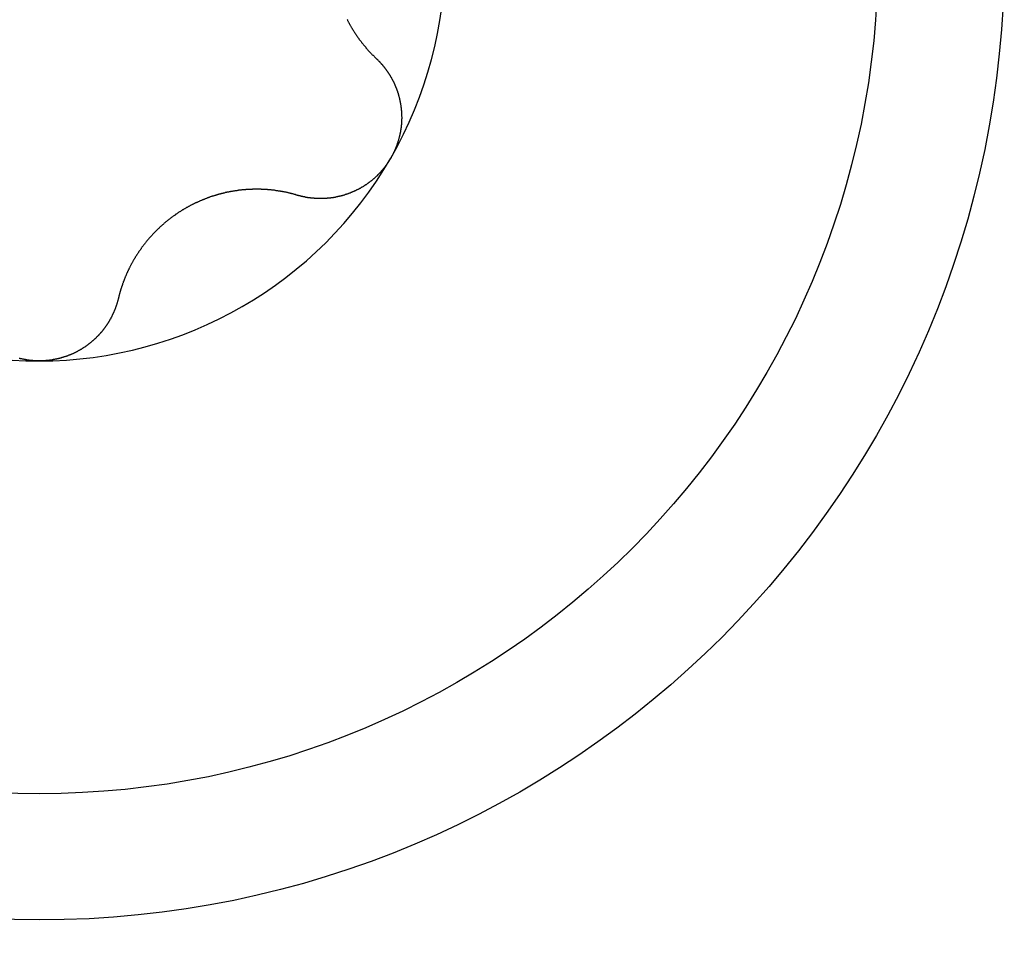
# Model space of a CAD drawing. Extents: x 1107 to 4046, y 937 to 3355.
# Tile 100 of 256: x 2096.37 to 2101.83, y 1096.14 to 1101.32. Entities that reach past the tile are written whole.
import ezdxf

# ---------------------------------------------------------------- set-up
doc = ezdxf.new("R2010")
doc.units = 0
doc.layers.add('KF_VIDA_L___C_TOP', color=7, linetype='CONTINUOUS')

# ---------------------------------------------------------------- blocks, each defined once
blk = doc.blocks.new('KF_VIDA_L___C_TOP')
at = {"layer": 'KF_VIDA_L___C_TOP'}
for points in [[(-88.7937, -315.357, 0), (-88.7924, -315.359, 0), (-88.7911, -315.362, 0), (-88.7898, -315.364, 0), (-88.7884, -315.367, 0), (-88.7871, -315.37, 0), (-88.7858, -315.372, 0), (-88.7844, -315.375, 0), (-88.7831, -315.377, 0), (-88.7817, -315.379, 0), (-88.7804, -315.382, 0), (-88.779, -315.384, 0), (-88.7777, -315.387, 0), (-88.7763, -315.389, 0), (-88.7749, -315.392, 0), (-88.7735, -315.394, 0), (-88.7721, -315.397, 0), (-88.7707, -315.399, 0), (-88.7693, -315.401, 0), (-88.7679, -315.404, 0), (-88.7665, -315.406, 0), (-88.7651, -315.408, 0), (-88.7637, -315.411, 0), (-88.7622, -315.413, 0), (-88.7608, -315.415, 0), (-88.7594, -315.418, 0), (-88.7579, -315.42, 0), (-88.7565, -315.422, 0), (-88.755, -315.425, 0), (-88.7536, -315.427, 0), (-88.7521, -315.429, 0), (-88.7506, -315.431, 0), (-88.7492, -315.434, 0), (-88.7477, -315.436, 0), (-88.7462, -315.438, 0), (-88.7447, -315.44, 0), (-88.7432, -315.442, 0), (-88.7417, -315.445, 0), (-88.7402, -315.447, 0), (-88.7387, -315.449, 0), (-88.7372, -315.451, 0), (-88.7356, -315.453, 0), (-88.7341, -315.456, 0), (-88.7325, -315.458, 0), (-88.731, -315.46, 0), (-88.7294, -315.462, 0), (-88.7278, -315.464, 0), (-88.7262, -315.467, 0), (-88.7246, -315.469, 0), (-88.723, -315.471, 0), (-88.7214, -315.473, 0), (-88.7197, -315.475, 0), (-88.7181, -315.477, 0), (-88.7165, -315.479, 0), (-88.7148, -315.482, 0), (-88.7132, -315.484, 0), (-88.7115, -315.486, 0), (-88.7098, -315.488, 0), (-88.7081, -315.49, 0), (-88.7064, -315.492, 0), (-88.7047, -315.494, 0), (-88.703, -315.497, 0), (-88.7013, -315.499, 0), (-88.6996, -315.501, 0), (-88.6978, -315.503, 0), (-88.6961, -315.505, 0), (-88.6943, -315.507, 0), (-88.6926, -315.509, 0), (-88.6908, -315.511, 0), (-88.689, -315.513, 0), (-88.6873, -315.515, 0), (-88.6855, -315.517, 0), (-88.6837, -315.519, 0), (-88.6819, -315.521, 0), (-88.6801, -315.524, 0), (-88.6782, -315.526, 0), (-88.6764, -315.528, 0), (-88.6746, -315.53, 0), (-88.6727, -315.532, 0), (-88.6709, -315.534, 0), (-88.669, -315.536, 0), (-88.6671, -315.538, 0), (-88.6653, -315.54, 0), (-88.6634, -315.542, 0), (-88.6615, -315.544, 0), (-88.6596, -315.546, 0), (-88.6577, -315.548, 0), (-88.6558, -315.55, 0), (-88.6539, -315.552, 0), (-88.6519, -315.554, 0), (-88.65, -315.555, 0), (-88.6481, -315.557, 0), (-88.6461, -315.559, 0), (-88.6442, -315.561, 0), (-88.6422, -315.563, 0), (-88.6402, -315.565, 0), (-88.6383, -315.567, 0), (-88.6363, -315.569, 0), (-88.6343, -315.571, 0), (-88.6323, -315.573, 0)], [(-88.6323, -315.573, 0), (-88.6307, -315.574, 0), (-88.629, -315.576, 0), (-88.6274, -315.577, 0), (-88.6258, -315.579, 0), (-88.6242, -315.581, 0), (-88.6226, -315.582, 0), (-88.621, -315.584, 0), (-88.6194, -315.585, 0), (-88.6179, -315.587, 0), (-88.6163, -315.589, 0), (-88.6147, -315.59, 0), (-88.6132, -315.592, 0), (-88.6116, -315.594, 0), (-88.6101, -315.595, 0), (-88.6086, -315.597, 0), (-88.6071, -315.599, 0), (-88.6056, -315.6, 0), (-88.6041, -315.602, 0), (-88.6026, -315.604, 0), (-88.6011, -315.605, 0), (-88.5996, -315.607, 0), (-88.5981, -315.609, 0), (-88.5967, -315.611, 0), (-88.5952, -315.612, 0), (-88.5938, -315.614, 0), (-88.5923, -315.616, 0), (-88.5909, -315.618, 0), (-88.5895, -315.619, 0), (-88.5881, -315.621, 0), (-88.5867, -315.623, 0), (-88.5853, -315.625, 0), (-88.5839, -315.626, 0), (-88.5826, -315.628, 0), (-88.5812, -315.63, 0), (-88.5798, -315.632, 0), (-88.5785, -315.634, 0), (-88.5772, -315.636, 0), (-88.5758, -315.637, 0), (-88.5745, -315.639, 0), (-88.5732, -315.641, 0), (-88.5719, -315.643, 0), (-88.5706, -315.645, 0), (-88.5693, -315.647, 0), (-88.5681, -315.649, 0), (-88.5668, -315.65, 0), (-88.5655, -315.652, 0), (-88.5643, -315.654, 0), (-88.5631, -315.656, 0), (-88.5618, -315.658, 0), (-88.5606, -315.66, 0), (-88.5594, -315.662, 0), (-88.5582, -315.664, 0), (-88.557, -315.666, 0), (-88.5559, -315.668, 0), (-88.5547, -315.67, 0), (-88.5535, -315.672, 0), (-88.5524, -315.674, 0), (-88.5513, -315.675, 0), (-88.5501, -315.677, 0), (-88.549, -315.679, 0), (-88.5479, -315.681, 0), (-88.5468, -315.683, 0), (-88.5457, -315.685, 0), (-88.5447, -315.687, 0), (-88.5436, -315.689, 0), (-88.5425, -315.691, 0), (-88.5415, -315.693, 0), (-88.5405, -315.695, 0), (-88.5394, -315.697, 0), (-88.5384, -315.699, 0), (-88.5374, -315.701, 0), (-88.5364, -315.703, 0), (-88.5354, -315.705, 0), (-88.5345, -315.707, 0), (-88.5335, -315.709, 0), (-88.5326, -315.711, 0), (-88.5316, -315.714, 0), (-88.5307, -315.716, 0), (-88.5298, -315.718, 0), (-88.5289, -315.72, 0), (-88.528, -315.722, 0), (-88.5271, -315.724, 0), (-88.5262, -315.726, 0), (-88.5254, -315.728, 0), (-88.5245, -315.73, 0), (-88.5237, -315.732, 0), (-88.5228, -315.734, 0), (-88.522, -315.736, 0), (-88.5212, -315.738, 0), (-88.5204, -315.74, 0), (-88.5196, -315.743, 0), (-88.5188, -315.745, 0), (-88.518, -315.747, 0), (-88.5173, -315.749, 0), (-88.5165, -315.751, 0), (-88.5158, -315.753, 0), (-88.515, -315.755, 0), (-88.5143, -315.758, 0), (-88.5136, -315.76, 0), (-88.5129, -315.762, 0), (-88.5122, -315.764, 0), (-88.5115, -315.766, 0), (-88.5108, -315.769, 0), (-88.5102, -315.771, 0), (-88.5095, -315.773, 0), (-88.5089, -315.775, 0), (-88.5083, -315.778, 0), (-88.5076, -315.78, 0), (-88.507, -315.782, 0), (-88.5064, -315.784, 0), (-88.5058, -315.787, 0), (-88.5052, -315.789, 0), (-88.5047, -315.791, 0), (-88.5041, -315.793, 0), (-88.5036, -315.796, 0), (-88.503, -315.798, 0), (-88.5025, -315.8, 0), (-88.502, -315.803, 0), (-88.5015, -315.805, 0), (-88.501, -315.807, 0), (-88.5005, -315.809, 0), (-88.5001, -315.812, 0), (-88.4996, -315.814, 0), (-88.4992, -315.816, 0), (-88.4987, -315.819, 0), (-88.4983, -315.821, 0), (-88.4979, -315.823, 0), (-88.4975, -315.826, 0), (-88.4971, -315.828, 0), (-88.4967, -315.831, 0), (-88.4964, -315.833, 0), (-88.496, -315.835, 0), (-88.4957, -315.838, 0), (-88.4953, -315.84, 0), (-88.495, -315.842, 0), (-88.4947, -315.845, 0), (-88.4944, -315.847, 0), (-88.4941, -315.85, 0), (-88.4939, -315.852, 0), (-88.4936, -315.854, 0), (-88.4934, -315.857, 0), (-88.4931, -315.859, 0), (-88.4929, -315.862, 0), (-88.4927, -315.864, 0), (-88.4925, -315.866, 0), (-88.4923, -315.869, 0), (-88.4922, -315.871, 0), (-88.492, -315.874, 0), (-88.4919, -315.876, 0), (-88.4918, -315.878, 0), (-88.4916, -315.881, 0), (-88.4915, -315.883, 0), (-88.4914, -315.886, 0), (-88.4914, -315.888, 0), (-88.4913, -315.891, 0), (-88.4913, -315.893, 0), (-88.4912, -315.896, 0), (-88.4912, -315.898, 0), (-88.4912, -315.9, 0), (-88.4912, -315.903, 0), (-88.4912, -315.905, 0), (-88.4912, -315.908, 0), (-88.4913, -315.91, 0), (-88.4913, -315.913, 0), (-88.4914, -315.915, 0), (-88.4915, -315.917, 0), (-88.4916, -315.92, 0), (-88.4917, -315.922, 0), (-88.4918, -315.925, 0), (-88.492, -315.927, 0), (-88.4921, -315.93, 0), (-88.4923, -315.932, 0), (-88.4925, -315.935, 0), (-88.4927, -315.937, 0), (-88.4929, -315.94, 0), (-88.4931, -315.942, 0), (-88.4934, -315.944, 0), (-88.4936, -315.947, 0), (-88.4939, -315.949, 0), (-88.4942, -315.952, 0), (-88.4945, -315.954, 0), (-88.4948, -315.957, 0), (-88.4951, -315.959, 0), (-88.4954, -315.961, 0), (-88.4958, -315.964, 0), (-88.4961, -315.966, 0), (-88.4965, -315.969, 0), (-88.4969, -315.971, 0), (-88.4973, -315.974, 0), (-88.4977, -315.976, 0), (-88.4982, -315.979, 0), (-88.4986, -315.981, 0), (-88.4991, -315.983, 0), (-88.4995, -315.986, 0), (-88.5, -315.988, 0), (-88.5005, -315.991, 0), (-88.501, -315.993, 0), (-88.5015, -315.995, 0), (-88.5021, -315.998, 0), (-88.5026, -316, 0), (-88.5032, -316.003, 0), (-88.5037, -316.005, 0), (-88.5043, -316.007, 0), (-88.5049, -316.01, 0), (-88.5055, -316.012, 0), (-88.5062, -316.015, 0), (-88.5068, -316.017, 0), (-88.5075, -316.019, 0), (-88.5081, -316.022, 0), (-88.5088, -316.024, 0), (-88.5095, -316.026, 0), (-88.5102, -316.029, 0), (-88.5109, -316.031, 0), (-88.5116, -316.034, 0), (-88.5123, -316.036, 0), (-88.5131, -316.038, 0), (-88.5139, -316.041, 0), (-88.5146, -316.043, 0), (-88.5154, -316.045, 0), (-88.5162, -316.048, 0), (-88.517, -316.05, 0), (-88.5178, -316.052, 0), (-88.5187, -316.055, 0), (-88.5195, -316.057, 0), (-88.5204, -316.059, 0), (-88.5213, -316.061, 0), (-88.5221, -316.064, 0), (-88.523, -316.066, 0), (-88.5239, -316.068, 0), (-88.5248, -316.071, 0), (-88.5258, -316.073, 0), (-88.5267, -316.075, 0), (-88.5277, -316.077, 0), (-88.5286, -316.08, 0), (-88.5296, -316.082, 0), (-88.5306, -316.084, 0), (-88.5316, -316.086, 0), (-88.5326, -316.088, 0), (-88.5336, -316.091, 0), (-88.5346, -316.093, 0), (-88.5357, -316.095, 0), (-88.5367, -316.097, 0), (-88.5378, -316.099, 0), (-88.5389, -316.102, 0), (-88.54, -316.104, 0), (-88.5411, -316.106, 0), (-88.5422, -316.108, 0), (-88.5433, -316.11, 0), (-88.5444, -316.112, 0), (-88.5456, -316.114, 0), (-88.5467, -316.117, 0), (-88.5479, -316.119, 0), (-88.5491, -316.121, 0), (-88.5502, -316.123, 0), (-88.5514, -316.125, 0)], [(-88.5514, -316.125, 0), (-88.5527, -316.127, 0), (-88.5539, -316.129, 0), (-88.5551, -316.131, 0), (-88.5563, -316.133, 0), (-88.5576, -316.135, 0), (-88.5589, -316.137, 0), (-88.5602, -316.139, 0), (-88.5615, -316.141, 0), (-88.5628, -316.144, 0), (-88.5641, -316.146, 0), (-88.5654, -316.148, 0), (-88.5668, -316.15, 0), (-88.5681, -316.152, 0), (-88.5695, -316.154, 0), (-88.5709, -316.156, 0), (-88.5723, -316.158, 0), (-88.5737, -316.16, 0), (-88.5751, -316.162, 0), (-88.5765, -316.164, 0), (-88.5779, -316.166, 0), (-88.5794, -316.167, 0), (-88.5809, -316.169, 0), (-88.5823, -316.171, 0), (-88.5838, -316.173, 0), (-88.5853, -316.175, 0), (-88.5868, -316.177, 0), (-88.5883, -316.179, 0), (-88.5899, -316.181, 0), (-88.5914, -316.183, 0), (-88.593, -316.185, 0), (-88.5945, -316.187, 0), (-88.5961, -316.189, 0), (-88.5977, -316.19, 0), (-88.5993, -316.192, 0), (-88.6009, -316.194, 0), (-88.6025, -316.196, 0), (-88.6041, -316.198, 0), (-88.6057, -316.2, 0), (-88.6074, -316.202, 0), (-88.609, -316.203, 0), (-88.6107, -316.205, 0), (-88.6124, -316.207, 0), (-88.6141, -316.209, 0), (-88.6158, -316.211, 0), (-88.6175, -316.212, 0), (-88.6192, -316.214, 0), (-88.6209, -316.216, 0), (-88.6226, -316.218, 0), (-88.6244, -316.219, 0), (-88.6261, -316.221, 0), (-88.6279, -316.223, 0), (-88.6297, -316.225, 0), (-88.6315, -316.226, 0), (-88.6333, -316.228, 0), (-88.6351, -316.23, 0), (-88.6369, -316.231, 0), (-88.6387, -316.233, 0), (-88.6405, -316.235, 0), (-88.6423, -316.236, 0), (-88.6442, -316.238, 0), (-88.646, -316.24, 0), (-88.6479, -316.241, 0), (-88.6498, -316.243, 0), (-88.6516, -316.244, 0), (-88.6535, -316.246, 0), (-88.6554, -316.248, 0), (-88.6573, -316.249, 0), (-88.6592, -316.251, 0), (-88.6612, -316.252, 0), (-88.6631, -316.254, 0), (-88.665, -316.255, 0), (-88.667, -316.257, 0), (-88.6689, -316.258, 0), (-88.6709, -316.26, 0), (-88.6729, -316.261, 0), (-88.6748, -316.263, 0), (-88.6768, -316.264, 0), (-88.6788, -316.266, 0), (-88.6808, -316.267, 0), (-88.6828, -316.268, 0), (-88.6848, -316.27, 0), (-88.6868, -316.271, 0), (-88.6889, -316.273, 0), (-88.6909, -316.274, 0), (-88.6929, -316.275, 0), (-88.695, -316.277, 0), (-88.6971, -316.278, 0), (-88.6991, -316.279, 0), (-88.7012, -316.281, 0), (-88.7033, -316.282, 0), (-88.7053, -316.283, 0), (-88.7074, -316.285, 0), (-88.7095, -316.286, 0), (-88.7116, -316.287, 0), (-88.7137, -316.288, 0), (-88.7158, -316.289, 0), (-88.718, -316.291, 0), (-88.7201, -316.292, 0), (-88.7222, -316.293, 0), (-88.7243, -316.294, 0), (-88.7265, -316.295, 0), (-88.7286, -316.297, 0), (-88.7308, -316.298, 0), (-88.7329, -316.299, 0), (-88.7351, -316.3, 0), (-88.7373, -316.301, 0), (-88.7394, -316.302, 0), (-88.7416, -316.303, 0), (-88.7438, -316.304, 0), (-88.746, -316.305, 0), (-88.7481, -316.306, 0), (-88.7503, -316.307, 0), (-88.7525, -316.308, 0), (-88.7547, -316.309, 0), (-88.7569, -316.31, 0), (-88.7591, -316.311, 0), (-88.7613, -316.312, 0), (-88.7635, -316.313, 0), (-88.7658, -316.314, 0), (-88.768, -316.315, 0), (-88.7702, -316.316, 0), (-88.7724, -316.317, 0), (-88.7746, -316.318, 0), (-88.7769, -316.319, 0), (-88.7791, -316.32, 0), (-88.7813, -316.32, 0), (-88.7836, -316.321, 0), (-88.7858, -316.322, 0), (-88.788, -316.323, 0), (-88.7903, -316.324, 0), (-88.7925, -316.325, 0), (-88.7948, -316.325, 0), (-88.797, -316.326, 0), (-88.7993, -316.327, 0), (-88.8015, -316.328, 0), (-88.8038, -316.328, 0), (-88.806, -316.329, 0), (-88.8083, -316.33, 0), (-88.8105, -316.33, 0), (-88.8128, -316.331, 0), (-88.815, -316.332, 0), (-88.8173, -316.332, 0), (-88.8195, -316.333, 0), (-88.8218, -316.334, 0), (-88.824, -316.334, 0), (-88.8263, -316.335, 0), (-88.8285, -316.336, 0), (-88.8308, -316.336, 0), (-88.833, -316.337, 0), (-88.8353, -316.337, 0), (-88.8375, -316.338, 0), (-88.8398, -316.338, 0), (-88.8421, -316.339, 0), (-88.8443, -316.339, 0), (-88.8465, -316.34, 0), (-88.8488, -316.34, 0), (-88.851, -316.341, 0), (-88.8533, -316.341, 0), (-88.8555, -316.342, 0), (-88.8578, -316.342, 0), (-88.86, -316.343, 0), (-88.8623, -316.343, 0), (-88.8645, -316.343, 0), (-88.8667, -316.344, 0), (-88.869, -316.344, 0), (-88.8712, -316.345, 0), (-88.8734, -316.345, 0), (-88.8756, -316.345, 0), (-88.8779, -316.346, 0), (-88.8801, -316.346, 0), (-88.8823, -316.346, 0), (-88.8845, -316.346, 0), (-88.8867, -316.347, 0), (-88.889, -316.347, 0), (-88.8912, -316.347, 0), (-88.8934, -316.347, 0), (-88.8957, -316.348, 0), (-88.8979, -316.348, 0), (-88.9001, -316.348, 0), (-88.9024, -316.348, 0), (-88.9046, -316.348, 0), (-88.9069, -316.349, 0), (-88.9091, -316.349, 0), (-88.9113, -316.349, 0), (-88.9136, -316.349, 0), (-88.9158, -316.349, 0), (-88.9181, -316.349, 0), (-88.9203, -316.349, 0), (-88.9226, -316.35, 0), (-88.9249, -316.35, 0), (-88.9271, -316.35, 0), (-88.9294, -316.35, 0), (-88.9316, -316.35, 0), (-88.9339, -316.35, 0), (-88.9361, -316.35, 0), (-88.9384, -316.35, 0), (-88.9407, -316.35, 0), (-88.9429, -316.35, 0), (-88.9452, -316.35, 0), (-88.9475, -316.35, 0), (-88.9497, -316.35, 0), (-88.952, -316.35, 0), (-88.9542, -316.35, 0), (-88.9565, -316.35, 0), (-88.9588, -316.35, 0), (-88.961, -316.349, 0), (-88.9633, -316.349, 0), (-88.9656, -316.349, 0), (-88.9678, -316.349, 0), (-88.9701, -316.349, 0), (-88.9723, -316.349, 0), (-88.9746, -316.349, 0), (-88.9769, -316.348, 0), (-88.9791, -316.348, 0), (-88.9814, -316.348, 0), (-88.9836, -316.348, 0), (-88.9859, -316.348, 0), (-88.9881, -316.347, 0), (-88.9904, -316.347, 0), (-88.9927, -316.347, 0), (-88.9949, -316.347, 0), (-88.9972, -316.346, 0), (-88.9994, -316.346, 0), (-89.0017, -316.346, 0), (-89.0039, -316.346, 0), (-89.0061, -316.345, 0), (-89.0084, -316.345, 0), (-89.0106, -316.345, 0), (-89.0129, -316.344, 0), (-89.0151, -316.344, 0), (-89.0173, -316.343, 0), (-89.0196, -316.343, 0), (-89.0218, -316.343, 0), (-89.024, -316.342, 0), (-89.0263, -316.342, 0), (-89.0285, -316.341, 0), (-89.0307, -316.341, 0), (-89.0329, -316.341, 0), (-89.0351, -316.34, 0), (-89.0373, -316.34, 0), (-89.0396, -316.339, 0), (-89.0418, -316.339, 0), (-89.044, -316.338, 0), (-89.0462, -316.338, 0), (-89.0484, -316.337, 0), (-89.0506, -316.336, 0), (-89.0528, -316.336, 0), (-89.0549, -316.335, 0), (-89.0571, -316.335, 0), (-89.0593, -316.334, 0), (-89.0615, -316.334, 0), (-89.0637, -316.333, 0), (-89.0658, -316.332, 0), (-89.068, -316.332, 0), (-89.0702, -316.331, 0)], [(-89.0702, -316.331, 0), (-89.0728, -316.33, 0), (-89.0754, -316.33, 0), (-89.0781, -316.329, 0), (-89.0807, -316.328, 0), (-89.0834, -316.327, 0), (-89.086, -316.327, 0), (-89.0887, -316.326, 0), (-89.0913, -316.325, 0), (-89.094, -316.324, 0), (-89.0966, -316.324, 0), (-89.0993, -316.323, 0), (-89.1019, -316.322, 0), (-89.1046, -316.322, 0), (-89.1073, -316.321, 0), (-89.1099, -316.32, 0), (-89.1126, -316.32, 0), (-89.1153, -316.319, 0), (-89.1179, -316.318, 0), (-89.1206, -316.318, 0), (-89.1233, -316.317, 0), (-89.1259, -316.317, 0), (-89.1286, -316.316, 0), (-89.1313, -316.315, 0), (-89.134, -316.315, 0), (-89.1367, -316.314, 0), (-89.1393, -316.314, 0), (-89.142, -316.313, 0), (-89.1447, -316.313, 0), (-89.1474, -316.312, 0), (-89.1501, -316.312, 0), (-89.1527, -316.311, 0), (-89.1554, -316.311, 0), (-89.1581, -316.31, 0), (-89.1608, -316.31, 0), (-89.1635, -316.309, 0), (-89.1662, -316.309, 0), (-89.1688, -316.308, 0), (-89.1715, -316.308, 0), (-89.1742, -316.308, 0), (-89.1769, -316.307, 0), (-89.1796, -316.307, 0), (-89.1823, -316.306, 0), (-89.1849, -316.306, 0), (-89.1876, -316.306, 0), (-89.1903, -316.305, 0), (-89.193, -316.305, 0), (-89.1957, -316.304, 0), (-89.1984, -316.304, 0), (-89.201, -316.304, 0), (-89.2037, -316.303, 0), (-89.2064, -316.303, 0), (-89.2091, -316.303, 0), (-89.2117, -316.303, 0), (-89.2144, -316.302, 0), (-89.2171, -316.302, 0), (-89.2198, -316.302, 0), (-89.2224, -316.302, 0), (-89.2251, -316.301, 0), (-89.2278, -316.301, 0), (-89.2304, -316.301, 0), (-89.2331, -316.301, 0), (-89.2358, -316.3, 0), (-89.2384, -316.3, 0), (-89.2411, -316.3, 0), (-89.2438, -316.3, 0), (-89.2464, -316.3, 0), (-89.2491, -316.299, 0), (-89.2517, -316.299, 0), (-89.2544, -316.299, 0), (-89.2571, -316.299, 0), (-89.2598, -316.299, 0), (-89.2625, -316.299, 0), (-89.2652, -316.299, 0), (-89.2679, -316.299, 0), (-89.2706, -316.298, 0), (-89.2734, -316.298, 0), (-89.2761, -316.298, 0), (-89.2788, -316.298, 0), (-89.2816, -316.298, 0), (-89.2844, -316.298, 0), (-89.2871, -316.298, 0), (-89.2899, -316.298, 0), (-89.2927, -316.298, 0), (-89.2954, -316.298, 0), (-89.2982, -316.298, 0), (-89.301, -316.298, 0), (-89.3038, -316.298, 0), (-89.3066, -316.298, 0), (-89.3094, -316.298, 0), (-89.3122, -316.298, 0), (-89.3151, -316.298, 0), (-89.3179, -316.298, 0), (-89.3207, -316.299, 0), (-89.3235, -316.299, 0), (-89.3264, -316.299, 0), (-89.3292, -316.299, 0), (-89.3321, -316.299, 0), (-89.3349, -316.299, 0), (-89.3378, -316.299, 0), (-89.3406, -316.299, 0), (-89.3435, -316.3, 0), (-89.3464, -316.3, 0), (-89.3493, -316.3, 0), (-89.3521, -316.3, 0), (-89.355, -316.3, 0), (-89.3579, -316.301, 0), (-89.3608, -316.301, 0), (-89.3637, -316.301, 0), (-89.3666, -316.301, 0), (-89.3695, -316.302, 0), (-89.3724, -316.302, 0), (-89.3753, -316.302, 0), (-89.3782, -316.302, 0), (-89.3811, -316.303, 0), (-89.384, -316.303, 0), (-89.3869, -316.303, 0), (-89.3898, -316.304, 0), (-89.3927, -316.304, 0), (-89.3956, -316.304, 0), (-89.3986, -316.305, 0), (-89.4015, -316.305, 0), (-89.4044, -316.306, 0), (-89.4073, -316.306, 0), (-89.4103, -316.306, 0), (-89.4132, -316.307, 0), (-89.4161, -316.307, 0), (-89.419, -316.308, 0), (-89.422, -316.308, 0), (-89.4249, -316.309, 0), (-89.4278, -316.309, 0), (-89.4308, -316.31, 0), (-89.4337, -316.31, 0), (-89.4366, -316.311, 0), (-89.4396, -316.311, 0), (-89.4425, -316.312, 0), (-89.4454, -316.312, 0), (-89.4484, -316.313, 0), (-89.4513, -316.314, 0), (-89.4543, -316.314, 0), (-89.4572, -316.315, 0), (-89.4601, -316.315, 0), (-89.4631, -316.316, 0), (-89.466, -316.317, 0), (-89.4689, -316.317, 0), (-89.4718, -316.318, 0), (-89.4748, -316.319, 0), (-89.4777, -316.319, 0), (-89.4806, -316.32, 0), (-89.4836, -316.321, 0), (-89.4865, -316.321, 0), (-89.4894, -316.322, 0), (-89.4923, -316.323, 0), (-89.4952, -316.324, 0), (-89.4982, -316.325, 0), (-89.5011, -316.325, 0), (-89.504, -316.326, 0), (-89.5069, -316.327, 0), (-89.5098, -316.328, 0), (-89.5127, -316.329, 0), (-89.5156, -316.329, 0), (-89.5185, -316.33, 0), (-89.5214, -316.331, 0), (-89.5243, -316.332, 0), (-89.5272, -316.333, 0), (-89.5301, -316.334, 0), (-89.533, -316.335, 0), (-89.5358, -316.336, 0), (-89.5387, -316.337, 0), (-89.5416, -316.337, 0), (-89.5445, -316.338, 0), (-89.5473, -316.339, 0), (-89.5502, -316.34, 0), (-89.5531, -316.341, 0), (-89.5559, -316.342, 0), (-89.5588, -316.343, 0), (-89.5616, -316.344, 0), (-89.5644, -316.345, 0), (-89.5673, -316.346, 0), (-89.5701, -316.347, 0), (-89.5729, -316.349, 0), (-89.5758, -316.35, 0), (-89.5786, -316.351, 0), (-89.5814, -316.352, 0), (-89.5842, -316.353, 0), (-89.587, -316.354, 0), (-89.5898, -316.355, 0), (-89.5926, -316.356, 0), (-89.5954, -316.357, 0), (-89.5982, -316.359, 0), (-89.6009, -316.36, 0), (-89.6037, -316.361, 0), (-89.6065, -316.362, 0), (-89.6092, -316.363, 0), (-89.612, -316.364, 0), (-89.6147, -316.366, 0), (-89.6174, -316.367, 0), (-89.6202, -316.368, 0), (-89.6229, -316.369, 0), (-89.6256, -316.371, 0), (-89.6283, -316.372, 0), (-89.631, -316.373, 0), (-89.6337, -316.374, 0), (-89.6364, -316.376, 0), (-89.6391, -316.377, 0), (-89.6417, -316.378, 0), (-89.6444, -316.379, 0), (-89.6471, -316.381, 0), (-89.6497, -316.382, 0), (-89.6523, -316.383, 0), (-89.655, -316.385, 0), (-89.6576, -316.386, 0), (-89.6602, -316.387, 0), (-89.6628, -316.389, 0), (-89.6654, -316.39, 0), (-89.668, -316.392, 0), (-89.6706, -316.393, 0), (-89.6732, -316.394, 0), (-89.6757, -316.396, 0), (-89.6783, -316.397, 0), (-89.6808, -316.399, 0), (-89.6834, -316.4, 0), (-89.6859, -316.401, 0), (-89.6884, -316.403, 0), (-89.6909, -316.404, 0), (-89.6934, -316.406, 0), (-89.6959, -316.407, 0), (-89.6984, -316.409, 0), (-89.7009, -316.41, 0), (-89.7034, -316.412, 0), (-89.7059, -316.413, 0), (-89.7084, -316.415, 0), (-89.7109, -316.416, 0), (-89.7134, -316.418, 0), (-89.7159, -316.419, 0), (-89.7183, -316.421, 0), (-89.7208, -316.423, 0), (-89.7233, -316.424, 0), (-89.7258, -316.426, 0), (-89.7282, -316.427, 0), (-89.7307, -316.429, 0), (-89.7332, -316.431, 0), (-89.7356, -316.432, 0), (-89.7381, -316.434, 0), (-89.7405, -316.436, 0), (-89.743, -316.437, 0), (-89.7454, -316.439, 0), (-89.7479, -316.441, 0), (-89.7503, -316.443, 0), (-89.7527, -316.444, 0), (-89.7552, -316.446, 0), (-89.7576, -316.448, 0), (-89.76, -316.449, 0), (-89.7624, -316.451, 0), (-89.7648, -316.453, 0), (-89.7672, -316.455, 0), (-89.7696, -316.457, 0), (-89.772, -316.458, 0), (-89.7744, -316.46, 0), (-89.7768, -316.462, 0), (-89.7792, -316.464, 0), (-89.7815, -316.466, 0), (-89.7839, -316.468, 0), (-89.7863, -316.47, 0), (-89.7886, -316.471, 0), (-89.791, -316.473, 0), (-89.7933, -316.475, 0), (-89.7956, -316.477, 0), (-89.798, -316.479, 0), (-89.8003, -316.481, 0), (-89.8026, -316.483, 0), (-89.8049, -316.485, 0), (-89.8072, -316.487, 0), (-89.8095, -316.489, 0), (-89.8118, -316.491, 0), (-89.8141, -316.493, 0), (-89.8164, -316.495, 0), (-89.8186, -316.497, 0), (-89.8209, -316.499, 0), (-89.8232, -316.501, 0), (-89.8254, -316.503, 0), (-89.8276, -316.505, 0), (-89.8299, -316.507, 0), (-89.8321, -316.509, 0), (-89.8343, -316.511, 0), (-89.8365, -316.513, 0), (-89.8387, -316.515, 0), (-89.8409, -316.517, 0), (-89.8431, -316.519, 0), (-89.8453, -316.521, 0), (-89.8474, -316.524, 0), (-89.8496, -316.526, 0), (-89.8517, -316.528, 0), (-89.8539, -316.53, 0), (-89.856, -316.532, 0), (-89.8581, -316.534, 0), (-89.8602, -316.536, 0), (-89.8623, -316.538, 0), (-89.8644, -316.541, 0), (-89.8665, -316.543, 0), (-89.8686, -316.545, 0), (-89.8706, -316.547, 0), (-89.8727, -316.549, 0), (-89.8747, -316.552, 0), (-89.8768, -316.554, 0), (-89.8788, -316.556, 0), (-89.8808, -316.558, 0), (-89.8828, -316.56, 0), (-89.8848, -316.563, 0), (-89.8868, -316.565, 0), (-89.8887, -316.567, 0), (-89.8907, -316.569, 0), (-89.8926, -316.572, 0), (-89.8946, -316.574, 0), (-89.8965, -316.576, 0), (-89.8984, -316.579, 0), (-89.9003, -316.581, 0), (-89.9022, -316.583, 0), (-89.9041, -316.585, 0), (-89.906, -316.588, 0), (-89.9079, -316.59, 0), (-89.9097, -316.592, 0), (-89.9116, -316.595, 0), (-89.9134, -316.597, 0), (-89.9153, -316.599, 0), (-89.9171, -316.602, 0), (-89.9189, -316.604, 0), (-89.9207, -316.606, 0), (-89.9225, -316.609, 0), (-89.9242, -316.611, 0), (-89.926, -316.613, 0), (-89.9277, -316.616, 0), (-89.9295, -316.618, 0), (-89.9312, -316.62, 0), (-89.9329, -316.623, 0), (-89.9346, -316.625, 0), (-89.9363, -316.628, 0), (-89.938, -316.63, 0), (-89.9397, -316.632, 0), (-89.9414, -316.635, 0), (-89.943, -316.637, 0), (-89.9447, -316.639, 0), (-89.9463, -316.642, 0), (-89.9479, -316.644, 0), (-89.9496, -316.647, 0), (-89.9512, -316.649, 0), (-89.9527, -316.651, 0), (-89.9543, -316.654, 0), (-89.9559, -316.656, 0), (-89.9574, -316.659, 0), (-89.959, -316.661, 0), (-89.9605, -316.663, 0), (-89.9621, -316.666, 0), (-89.9636, -316.668, 0), (-89.9651, -316.671, 0), (-89.9666, -316.673, 0), (-89.968, -316.675, 0), (-89.9695, -316.678, 0), (-89.971, -316.68, 0), (-89.9724, -316.683, 0), (-89.9738, -316.685, 0), (-89.9753, -316.687, 0), (-89.9767, -316.69, 0), (-89.9781, -316.692, 0), (-89.9795, -316.695, 0), (-89.9808, -316.697, 0), (-89.9822, -316.699, 0), (-89.9836, -316.702, 0), (-89.9849, -316.704, 0), (-89.9862, -316.707, 0), (-89.9876, -316.709, 0), (-89.9889, -316.711, 0), (-89.9902, -316.714, 0), (-89.9914, -316.716, 0), (-89.9927, -316.719, 0), (-89.994, -316.721, 0), (-89.9952, -316.723, 0), (-89.9965, -316.726, 0), (-89.9977, -316.728, 0), (-89.9989, -316.731, 0), (-90.0001, -316.733, 0), (-90.0013, -316.735, 0), (-90.0025, -316.738, 0), (-90.0036, -316.74, 0), (-90.0048, -316.743, 0), (-90.006, -316.745, 0), (-90.0071, -316.747, 0), (-90.0083, -316.75, 0), (-90.0094, -316.752, 0), (-90.0105, -316.755, 0), (-90.0116, -316.757, 0), (-90.0128, -316.76, 0), (-90.0139, -316.762, 0), (-90.015, -316.764, 0), (-90.0161, -316.767, 0), (-90.0171, -316.769, 0), (-90.0182, -316.772, 0), (-90.0193, -316.774, 0), (-90.0203, -316.777, 0), (-90.0214, -316.779, 0), (-90.0224, -316.782, 0), (-90.0235, -316.784, 0), (-90.0245, -316.787, 0), (-90.0255, -316.789, 0), (-90.0265, -316.792, 0), (-90.0276, -316.794, 0), (-90.0286, -316.797, 0), (-90.0295, -316.799, 0), (-90.0305, -316.802, 0), (-90.0315, -316.804, 0), (-90.0325, -316.807, 0), (-90.0334, -316.81, 0), (-90.0344, -316.812, 0), (-90.0353, -316.815, 0), (-90.0362, -316.817, 0), (-90.0372, -316.82, 0), (-90.0381, -316.822, 0), (-90.039, -316.825, 0), (-90.0399, -316.828, 0), (-90.0408, -316.83, 0), (-90.0417, -316.833, 0), (-90.0425, -316.835, 0), (-90.0434, -316.838, 0), (-90.0443, -316.84, 0), (-90.0451, -316.843, 0), (-90.0459, -316.846, 0), (-90.0468, -316.848, 0), (-90.0476, -316.851, 0), (-90.0484, -316.854, 0), (-90.0492, -316.856, 0), (-90.05, -316.859, 0), (-90.0508, -316.861, 0), (-90.0516, -316.864, 0), (-90.0523, -316.867, 0), (-90.0531, -316.869, 0), (-90.0539, -316.872, 0), (-90.0546, -316.875, 0), (-90.0553, -316.877, 0), (-90.0561, -316.88, 0), (-90.0568, -316.883, 0), (-90.0575, -316.885, 0), (-90.0582, -316.888, 0), (-90.0589, -316.89, 0), (-90.0595, -316.893, 0), (-90.0602, -316.896, 0), (-90.0609, -316.898, 0), (-90.0615, -316.901, 0), (-90.0621, -316.904, 0)], [(-90.5, -317.25, 0), (-90.5024, -317.25, 0), (-90.5048, -317.25, 0), (-90.5072, -317.25, 0), (-90.5096, -317.25, 0), (-90.512, -317.25, 0), (-90.5145, -317.25, 0), (-90.5169, -317.25, 0), (-90.5193, -317.25, 0), (-90.5217, -317.249, 0), (-90.5241, -317.249, 0), (-90.5265, -317.249, 0), (-90.529, -317.249, 0), (-90.5314, -317.249, 0), (-90.5338, -317.249, 0), (-90.5362, -317.248, 0), (-90.5386, -317.248, 0), (-90.5411, -317.248, 0), (-90.5435, -317.248, 0), (-90.5459, -317.248, 0), (-90.5483, -317.247, 0), (-90.5508, -317.247, 0), (-90.5532, -317.247, 0), (-90.5556, -317.246, 0), (-90.558, -317.246, 0), (-90.5605, -317.246, 0), (-90.5629, -317.245, 0), (-90.5653, -317.245, 0), (-90.5677, -317.245, 0), (-90.5702, -317.244, 0), (-90.5726, -317.244, 0), (-90.575, -317.244, 0), (-90.5774, -317.243, 0), (-90.5798, -317.243, 0), (-90.5822, -317.242, 0), (-90.5847, -317.242, 0), (-90.5871, -317.241, 0), (-90.5895, -317.241, 0), (-90.5919, -317.24, 0), (-90.5943, -317.24, 0), (-90.5967, -317.239, 0), (-90.5991, -317.239, 0), (-90.6015, -317.238, 0), (-90.6039, -317.238, 0), (-90.6063, -317.237, 0), (-90.6087, -317.237, 0), (-90.6111, -317.236, 0)], [(-90.0621, -316.904, 0), (-90.0627, -316.906, 0), (-90.0632, -316.908, 0), (-90.0638, -316.91, 0), (-90.0643, -316.913, 0), (-90.0649, -316.915, 0), (-90.0655, -316.917, 0), (-90.0661, -316.919, 0), (-90.0667, -316.921, 0), (-90.0673, -316.923, 0), (-90.0679, -316.926, 0), (-90.0686, -316.928, 0), (-90.0692, -316.93, 0), (-90.0699, -316.932, 0), (-90.0705, -316.934, 0), (-90.0712, -316.936, 0), (-90.0719, -316.939, 0), (-90.0726, -316.941, 0), (-90.0733, -316.943, 0), (-90.0741, -316.945, 0), (-90.0748, -316.947, 0), (-90.0756, -316.949, 0), (-90.0763, -316.951, 0), (-90.0771, -316.954, 0), (-90.0779, -316.956, 0), (-90.0787, -316.958, 0), (-90.0795, -316.96, 0), (-90.0803, -316.962, 0), (-90.0811, -316.964, 0), (-90.0819, -316.966, 0), (-90.0828, -316.968, 0), (-90.0837, -316.971, 0), (-90.0845, -316.973, 0), (-90.0854, -316.975, 0), (-90.0863, -316.977, 0), (-90.0872, -316.979, 0), (-90.0881, -316.981, 0), (-90.089, -316.983, 0), (-90.0899, -316.985, 0), (-90.0909, -316.987, 0), (-90.0918, -316.989, 0), (-90.0928, -316.991, 0), (-90.0938, -316.993, 0), (-90.0947, -316.995, 0), (-90.0957, -316.997, 0), (-90.0967, -316.999, 0), (-90.0977, -317.001, 0), (-90.0987, -317.003, 0), (-90.0998, -317.006, 0), (-90.1008, -317.008, 0), (-90.1019, -317.01, 0), (-90.1029, -317.012, 0), (-90.104, -317.014, 0), (-90.1051, -317.016, 0), (-90.1062, -317.018, 0), (-90.1073, -317.019, 0), (-90.1084, -317.021, 0), (-90.1095, -317.023, 0), (-90.1106, -317.025, 0), (-90.1117, -317.027, 0), (-90.1129, -317.029, 0), (-90.114, -317.031, 0), (-90.1152, -317.033, 0), (-90.1164, -317.035, 0), (-90.1175, -317.037, 0), (-90.1187, -317.039, 0), (-90.1199, -317.041, 0), (-90.1211, -317.043, 0), (-90.1224, -317.045, 0), (-90.1236, -317.047, 0), (-90.1248, -317.048, 0), (-90.1261, -317.05, 0), (-90.1273, -317.052, 0), (-90.1286, -317.054, 0), (-90.1299, -317.056, 0), (-90.1311, -317.058, 0), (-90.1324, -317.06, 0), (-90.1337, -317.061, 0), (-90.135, -317.063, 0), (-90.1364, -317.065, 0), (-90.1377, -317.067, 0), (-90.139, -317.069, 0), (-90.1404, -317.07, 0), (-90.1417, -317.072, 0), (-90.1431, -317.074, 0), (-90.1444, -317.076, 0), (-90.1458, -317.078, 0), (-90.1472, -317.079, 0), (-90.1486, -317.081, 0), (-90.15, -317.083, 0), (-90.1514, -317.085, 0), (-90.1529, -317.086, 0), (-90.1543, -317.088, 0), (-90.1558, -317.09, 0), (-90.1573, -317.092, 0), (-90.1588, -317.093, 0), (-90.1603, -317.095, 0), (-90.1618, -317.097, 0), (-90.1633, -317.098, 0), (-90.1648, -317.1, 0), (-90.1664, -317.102, 0), (-90.1679, -317.104, 0), (-90.1695, -317.105, 0), (-90.171, -317.107, 0), (-90.1726, -317.109, 0), (-90.1742, -317.11, 0), (-90.1758, -317.112, 0), (-90.1775, -317.114, 0), (-90.1791, -317.115, 0), (-90.1807, -317.117, 0), (-90.1824, -317.119, 0), (-90.1841, -317.12, 0), (-90.1857, -317.122, 0), (-90.1874, -317.124, 0), (-90.1891, -317.125, 0), (-90.1908, -317.127, 0), (-90.1925, -317.128, 0), (-90.1943, -317.13, 0), (-90.196, -317.132, 0), (-90.1977, -317.133, 0), (-90.1995, -317.135, 0), (-90.2013, -317.136, 0), (-90.203, -317.138, 0), (-90.2048, -317.139, 0), (-90.2066, -317.141, 0), (-90.2084, -317.143, 0), (-90.2103, -317.144, 0), (-90.2121, -317.146, 0), (-90.2139, -317.147, 0), (-90.2158, -317.149, 0), (-90.2176, -317.15, 0), (-90.2195, -317.152, 0), (-90.2214, -317.153, 0), (-90.2233, -317.155, 0), (-90.2251, -317.156, 0), (-90.227, -317.158, 0), (-90.229, -317.159, 0), (-90.2309, -317.16, 0), (-90.2328, -317.162, 0), (-90.2348, -317.163, 0), (-90.2367, -317.165, 0), (-90.2387, -317.166, 0), (-90.2406, -317.168, 0), (-90.2426, -317.169, 0), (-90.2446, -317.17, 0), (-90.2466, -317.172, 0), (-90.2486, -317.173, 0), (-90.2506, -317.174, 0), (-90.2526, -317.176, 0), (-90.2546, -317.177, 0), (-90.2567, -317.178, 0), (-90.2587, -317.18, 0), (-90.2608, -317.181, 0), (-90.2628, -317.182, 0), (-90.2649, -317.184, 0), (-90.267, -317.185, 0), (-90.269, -317.186, 0), (-90.2711, -317.187, 0), (-90.2732, -317.189, 0), (-90.2753, -317.19, 0), (-90.2775, -317.191, 0), (-90.2796, -317.192, 0), (-90.2817, -317.193, 0), (-90.2839, -317.195, 0), (-90.286, -317.196, 0), (-90.2882, -317.197, 0), (-90.2903, -317.198, 0), (-90.2925, -317.199, 0), (-90.2947, -317.2, 0), (-90.2968, -317.202, 0), (-90.299, -317.203, 0), (-90.3012, -317.204, 0), (-90.3034, -317.205, 0), (-90.3056, -317.206, 0), (-90.3079, -317.207, 0), (-90.3101, -317.208, 0), (-90.3123, -317.209, 0), (-90.3146, -317.21, 0), (-90.3168, -317.211, 0), (-90.3191, -317.212, 0), (-90.3213, -317.213, 0), (-90.3236, -317.214, 0), (-90.3258, -317.215, 0), (-90.3281, -317.216, 0), (-90.3304, -317.217, 0), (-90.3327, -317.218, 0), (-90.335, -317.219, 0), (-90.3373, -317.219, 0), (-90.3396, -317.22, 0), (-90.3419, -317.221, 0), (-90.3442, -317.222, 0), (-90.3465, -317.223, 0), (-90.3488, -317.224, 0), (-90.3512, -317.225, 0), (-90.3535, -317.225, 0), (-90.3558, -317.226, 0), (-90.3582, -317.227, 0), (-90.3605, -317.228, 0), (-90.3629, -317.228, 0), (-90.3652, -317.229, 0), (-90.3676, -317.23, 0), (-90.3699, -317.231, 0), (-90.3723, -317.231, 0), (-90.3747, -317.232, 0), (-90.377, -317.233, 0), (-90.3794, -317.233, 0), (-90.3818, -317.234, 0), (-90.3842, -317.235, 0), (-90.3865, -317.235, 0), (-90.3889, -317.236, 0), (-90.3913, -317.237, 0), (-90.3937, -317.237, 0), (-90.3961, -317.238, 0), (-90.3985, -317.238, 0), (-90.4009, -317.239, 0), (-90.4033, -317.239, 0), (-90.4057, -317.24, 0), (-90.4081, -317.24, 0), (-90.4105, -317.241, 0), (-90.4129, -317.241, 0), (-90.4153, -317.242, 0), (-90.4178, -317.242, 0), (-90.4202, -317.243, 0), (-90.4226, -317.243, 0), (-90.425, -317.244, 0), (-90.4274, -317.244, 0), (-90.4298, -317.244, 0), (-90.4323, -317.245, 0), (-90.4347, -317.245, 0), (-90.4371, -317.245, 0), (-90.4395, -317.246, 0), (-90.442, -317.246, 0), (-90.4444, -317.246, 0), (-90.4468, -317.247, 0), (-90.4492, -317.247, 0), (-90.4517, -317.247, 0), (-90.4541, -317.248, 0), (-90.4565, -317.248, 0), (-90.4589, -317.248, 0), (-90.4614, -317.248, 0), (-90.4638, -317.248, 0), (-90.4662, -317.249, 0), (-90.4686, -317.249, 0), (-90.471, -317.249, 0), (-90.4735, -317.249, 0), (-90.4759, -317.249, 0), (-90.4783, -317.249, 0), (-90.4807, -317.25, 0), (-90.4831, -317.25, 0), (-90.4855, -317.25, 0), (-90.488, -317.25, 0), (-90.4904, -317.25, 0), (-90.4928, -317.25, 0), (-90.4952, -317.25, 0), (-90.4976, -317.25, 0), (-90.5, -317.25, 0)]]:
    blk.add_polyline3d(points, dxfattribs=at)
for radius in [5.35, 4.65]:
    blk.add_circle((-90.5, -315), radius, dxfattribs=at)
for centre, radius, start, end in [((-86.5, -311.5), 18.5, 180, 270), ((-90.5, -315), 2.25, 330, 30), ((-90.5, -315), 2.25, 210, 270), ((-90.5, -315), 2.25, 270, 330)]:
    blk.add_arc(centre, radius, start, end, dxfattribs=at)

msp = doc.modelspace()

# ---------------------------------------------------------------- block references
at = {"layer": 'KF_VIDA_L___C_TOP'}
msp.add_blockref('KF_VIDA_L___C_TOP', (2186.9791, 1416.6769), dxfattribs=at)

doc.saveas('drawing.dxf')
